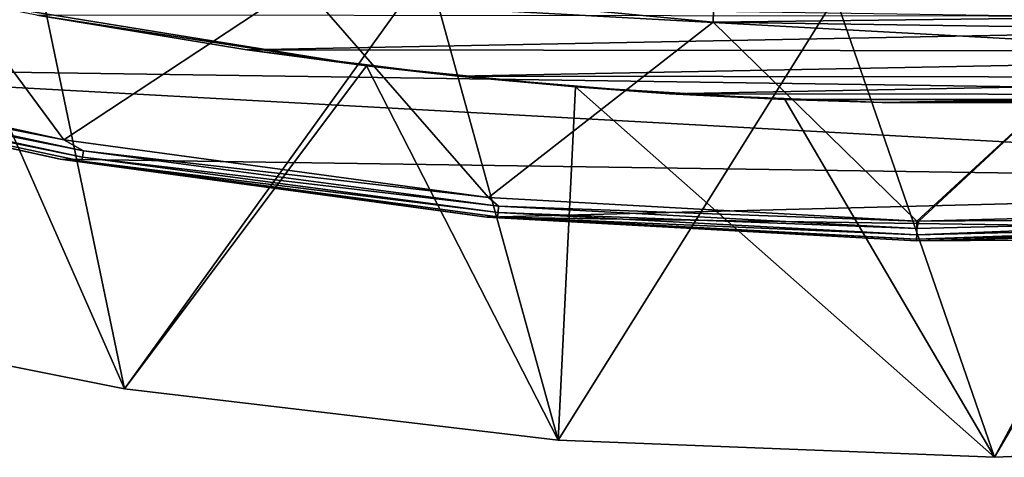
# Model space of a CAD drawing. Header units: millimetres. Extents: x -42.5 to 42.5, y -42.5 to 42.5.
# Tile 47 of 148: x -7.4 to 0.1, y -42.5 to -39.2. Entities that reach past the tile are written whole.
import ezdxf

# ---------------------------------------------------------------- set-up
doc = ezdxf.new("R2010")
doc.units = ezdxf.units.MM
doc.header["$LTSCALE"] = 127.314815
for name, color, linetype in [('1', 7, 'CONTINUOUS'), ('3', 7, 'CONTINUOUS'), ('33', 7, 'CONTINUOUS'), ('4', 7, 'CONTINUOUS'), ('52', 7, 'CONTINUOUS'), ('53', 7, 'CONTINUOUS'), ('54', 7, 'CONTINUOUS'), ('55', 7, 'CONTINUOUS'), ('6', 7, 'CONTINUOUS'), ('62', 7, 'CONTINUOUS'), ('85', 7, 'CONTINUOUS'), ('86', 7, 'CONTINUOUS')]:
    doc.layers.add(name, color=color, linetype=linetype)

msp = doc.modelspace()

# ---------------------------------------------------------------- linework, layer by layer
at = {"layer": '1', "linetype": 'Continuous'}
for points in [[(-7.4179, -38.2881), (-9.9224, -41.3255), (-10.4574, -37.5718), (-7.4179, -38.2881)], [(-6.6491, -41.9767), (-9.9224, -41.3255), (-7.4179, -38.2881), (-6.6491, -41.9767)], [(-4.3302, -38.7589), (-6.6491, -41.9767), (-7.4179, -38.2881), (-4.3302, -38.7589)], [(-3.3345, -42.369), (-6.6491, -41.9767), (-4.3302, -38.7589), (-3.3345, -42.369)], [(-1.2152, -38.9811), (-3.3345, -42.369), (-4.3302, -38.7589), (-1.2152, -38.9811)], [(1.9074, -38.9533), (0.0003, -42.5), (-1.2152, -38.9811), (1.9074, -38.9533)], [(3.3349, -42.369), (0.0003, -42.5), (1.9074, -38.9533), (3.3349, -42.369)], [(0.0003, -42.5), (-3.3345, -42.369), (-1.2152, -38.9811), (0.0003, -42.5)]]:
    msp.add_3dface(points, dxfattribs=at)
at = {"layer": '3', "linetype": 'Continuous'}
for points in [[(-9.9224, -41.3255), (-6.6491, -41.9767), (-9.9217, -41.3257, 50), (-9.9224, -41.3255)], [(-9.9217, -41.3257, 50), (-6.6491, -41.9767), (-6.649, -41.9767, 50), (-9.9217, -41.3257, 50)], [(-6.6491, -41.9767), (-3.3345, -42.369), (-6.649, -41.9767, 50), (-6.6491, -41.9767)], [(-6.649, -41.9767, 50), (-3.3345, -42.369), (-3.3349, -42.369, 50), (-6.649, -41.9767, 50)], [(-3.3349, -42.369, 50), (-3.3345, -42.369), (-0.0003, -42.5, 50), (-3.3349, -42.369, 50)], [(-3.3345, -42.369), (0.0003, -42.5), (-0.0003, -42.5, 50), (-3.3345, -42.369)], [(-0.0003, -42.5, 50), (0.0003, -42.5), (3.3345, -42.369, 50), (-0.0003, -42.5, 50)], [(0.0003, -42.5), (3.3349, -42.369), (3.3345, -42.369, 50), (0.0003, -42.5)]]:
    msp.add_3dface(points, dxfattribs=at)
at = {"layer": '33', "linetype": 'Continuous'}
for points in [[(-7.9621, -38.9955, 50), (-4.7975, -39.5098, 50), (-7.3173, -39.1216, 24.8), (-7.9621, -38.9955, 50)], [(-4.7975, -39.5098, 50), (-5.7142, -39.3877, 24.8), (-7.3173, -39.1216, 24.8), (-4.7975, -39.5098, 50)], [(-4.7975, -39.5098, 50), (-4.1016, -39.5881, 24.8), (-5.7142, -39.3877, 24.8), (-4.7975, -39.5098, 50)], [(-4.7975, -39.5098, 50), (-3.2019, -39.671, 50), (-4.1016, -39.5881, 24.8), (-4.7975, -39.5098, 50)], [(-3.2019, -39.671, 50), (-2.4822, -39.7225, 24.8), (-4.1016, -39.5881, 24.8), (-3.2019, -39.671, 50)], [(-3.2019, -39.671, 50), (-1.6014, -39.7678, 50), (-2.4822, -39.7225, 24.8), (-3.2019, -39.671, 50)], [(-1.6014, -39.7678, 50), (-0.8587, -39.7907, 24.8), (-2.4822, -39.7225, 24.8), (-1.6014, -39.7678, 50)], [(-1.6014, -39.7678, 50), (1.604, -39.7677, 50), (-0.8587, -39.7907, 24.8), (-1.6014, -39.7678, 50)], [(1.604, -39.7677, 50), (0.7661, -39.7926, 24.8), (-0.8587, -39.7907, 24.8), (1.604, -39.7677, 50)]]:
    msp.add_3dface(points, dxfattribs=at)
at = {"layer": '4', "linetype": 'Continuous'}
for points in [[(-9.9217, -41.3257, 50), (-6.649, -41.9767, 50), (-7.9621, -38.9955, 50), (-9.9217, -41.3257, 50)], [(-7.9621, -38.9955, 50), (-6.649, -41.9767, 50), (-4.7975, -39.5098, 50), (-7.9621, -38.9955, 50)], [(-6.649, -41.9767, 50), (-3.3349, -42.369, 50), (-4.7975, -39.5098, 50), (-6.649, -41.9767, 50)], [(-4.7975, -39.5098, 50), (-3.3349, -42.369, 50), (-3.2019, -39.671, 50), (-4.7975, -39.5098, 50)], [(-3.3349, -42.369, 50), (-0.0003, -42.5, 50), (-3.2019, -39.671, 50), (-3.3349, -42.369, 50)], [(-3.2019, -39.671, 50), (-0.0003, -42.5, 50), (-1.6014, -39.7678, 50), (-3.2019, -39.671, 50)], [(-1.6014, -39.7678, 50), (-0.0003, -42.5, 50), (1.604, -39.7677, 50), (-1.6014, -39.7678, 50)], [(-0.0003, -42.5, 50), (3.3345, -42.369, 50), (1.604, -39.7677, 50), (-0.0003, -42.5, 50)]]:
    msp.add_3dface(points, dxfattribs=at)
at = {"layer": '52', "linetype": 'Continuous'}
for points in [[(-13.4996, -38.5549, 50), (9.1987, -39.8008, 50), (12.3717, -38.9315, 50), (-13.4996, -38.5549, 50)], [(-13.4996, -38.5549, 50), (-10.3533, -39.5162, 50), (9.1987, -39.8008, 50), (-13.4996, -38.5549, 50)], [(-10.3533, -39.5162, 50), (5.9656, -40.4121, 50), (9.1987, -39.8008, 50), (-10.3533, -39.5162, 50)], [(-10.3533, -39.5162, 50), (-7.1392, -40.2213, 50), (5.9656, -40.4121, 50), (-10.3533, -39.5162, 50)], [(-7.1392, -40.2213, 50), (-3.8799, -40.6653, 50), (5.9656, -40.4121, 50), (-7.1392, -40.2213, 50)], [(-3.8799, -40.6653, 50), (2.695, -40.761, 50), (5.9656, -40.4121, 50), (-3.8799, -40.6653, 50)], [(-3.8799, -40.6653, 50), (-0.5948, -40.8457, 50), (2.695, -40.761, 50), (-3.8799, -40.6653, 50)], [(-0.5948, -40.8457, 50), (1.0511, -40.8365, 50), (2.695, -40.761, 50), (-0.5948, -40.8457, 50)]]:
    msp.add_3dface(points, dxfattribs=at)
at = {"layer": '53', "linetype": 'Continuous'}
for points in [[(-0.5948, -40.8457, 50), (2.6937, -40.7611, 49.15), (1.0511, -40.8365, 50), (-0.5948, -40.8457, 50)], [(-0.5948, -40.8457, 49.15), (2.6937, -40.7611, 49.15), (-0.5948, -40.8457, 50), (-0.5948, -40.8457, 49.15)]]:
    msp.add_3dface(points, dxfattribs=at)
at = {"layer": '54', "linetype": 'Continuous'}
for points in [[(-0.5773, -40.6959, 49), (2.6992, -40.6104, 49), (2.6058, -40.6739, 49.0114), (-0.5773, -40.6959, 49)], [(-0.5942, -40.8017, 49.0439), (2.6058, -40.6739, 49.0114), (2.6089, -40.7225, 49.0439), (-0.5942, -40.8017, 49.0439)], [(-0.5934, -40.753, 49.0114), (2.6058, -40.6739, 49.0114), (-0.5942, -40.8017, 49.0439), (-0.5934, -40.753, 49.0114)], [(-0.5934, -40.753, 49.0114), (-0.5773, -40.6959, 49), (2.6058, -40.6739, 49.0114), (-0.5934, -40.753, 49.0114)], [(-0.5926, -40.6957, 49), (-0.5773, -40.6959, 49), (-0.5934, -40.753, 49.0114), (-0.5926, -40.6957, 49)], [(2.611, -40.755, 49.0926), (-0.5948, -40.8457, 49.15), (-0.5946, -40.8343, 49.0926), (2.611, -40.755, 49.0926)], [(2.6937, -40.7611, 49.15), (-0.5948, -40.8457, 49.15), (2.611, -40.755, 49.0926), (2.6937, -40.7611, 49.15)], [(2.611, -40.755, 49.0926), (-0.5946, -40.8343, 49.0926), (2.6089, -40.7225, 49.0439), (2.611, -40.755, 49.0926)], [(-0.5946, -40.8343, 49.0926), (-0.5942, -40.8017, 49.0439), (2.6089, -40.7225, 49.0439), (-0.5946, -40.8343, 49.0926)]]:
    msp.add_3dface(points, dxfattribs=at)
at = {"layer": '55', "linetype": 'Continuous'}
for points in [[(-10.3146, -39.3713, 49), (-8.406, -38.3225, 49), (-7.1128, -40.0737, 49), (-10.3146, -39.3713, 49)], [(-8.406, -38.3225, 49), (-5.2956, -38.8746, 49), (-7.1128, -40.0737, 49), (-8.406, -38.3225, 49)], [(-7.1128, -40.0737, 49), (-5.2956, -38.8746, 49), (-3.8661, -40.516, 49), (-7.1128, -40.0737, 49)], [(-5.2956, -38.8746, 49), (-2.1505, -39.1747, 49), (-3.8661, -40.516, 49), (-5.2956, -38.8746, 49)], [(-2.1505, -39.1747, 49), (-0.5926, -40.6957, 49), (-3.8661, -40.516, 49), (-2.1505, -39.1747, 49)], [(-2.1505, -39.1747, 49), (1.0087, -39.2207, 49), (-0.5926, -40.6957, 49), (-2.1505, -39.1747, 49)], [(-0.5926, -40.6957, 49), (1.0087, -39.2207, 49), (-0.5773, -40.6959, 49), (-0.5926, -40.6957, 49)], [(-0.5773, -40.6959, 49), (1.0087, -39.2207, 49), (2.6992, -40.6104, 49), (-0.5773, -40.6959, 49)]]:
    msp.add_3dface(points, dxfattribs=at)
at = {"layer": '6', "linetype": 'Continuous'}
for points in [[(-5.7142, -39.3877, 24.8), (7.2254, -39.1386, 24.8), (-7.3173, -39.1216, 24.8), (-5.7142, -39.3877, 24.8)], [(5.6219, -39.4009, 24.8), (7.2254, -39.1386, 24.8), (-5.7142, -39.3877, 24.8), (5.6219, -39.4009, 24.8)], [(-4.1016, -39.5881, 24.8), (5.6219, -39.4009, 24.8), (-5.7142, -39.3877, 24.8), (-4.1016, -39.5881, 24.8)], [(4.0091, -39.5976, 24.8), (5.6219, -39.4009, 24.8), (-4.1016, -39.5881, 24.8), (4.0091, -39.5976, 24.8)], [(-2.4822, -39.7225, 24.8), (4.0091, -39.5976, 24.8), (-4.1016, -39.5881, 24.8), (-2.4822, -39.7225, 24.8)], [(2.3896, -39.7282, 24.8), (4.0091, -39.5976, 24.8), (-2.4822, -39.7225, 24.8), (2.3896, -39.7282, 24.8)], [(-0.8587, -39.7907, 24.8), (2.3896, -39.7282, 24.8), (-2.4822, -39.7225, 24.8), (-0.8587, -39.7907, 24.8)], [(0.7661, -39.7926, 24.8), (2.3896, -39.7282, 24.8), (-0.8587, -39.7907, 24.8), (0.7661, -39.7926, 24.8)]]:
    msp.add_3dface(points, dxfattribs=at)
at = {"layer": '62', "linetype": 'Continuous'}
for points in [[(-5.2956, -38.8746, 49), (-2.1459, -39.0911, 48.9483), (-2.1505, -39.1747, 49), (-5.2956, -38.8746, 49)], [(-2.1459, -39.0911, 48.9483), (1.0062, -39.1371, 48.9483), (-2.1505, -39.1747, 49), (-2.1459, -39.0911, 48.9483)], [(-2.1505, -39.1747, 49), (1.0062, -39.1371, 48.9483), (1.0087, -39.2207, 49), (-2.1505, -39.1747, 49)]]:
    msp.add_3dface(points, dxfattribs=at)
at = {"layer": '85', "linetype": 'Continuous'}
for points in [[(-10.3146, -39.3713, 49), (-7.1128, -40.0737, 49), (-10.0906, -39.4884, 49.0114), (-10.3146, -39.3713, 49)], [(-10.0906, -39.4884, 49.0114), (-6.9613, -40.1584, 49.0114), (-10.1027, -39.5356, 49.0439), (-10.0906, -39.4884, 49.0114)], [(-10.0906, -39.4884, 49.0114), (-7.1128, -40.0737, 49), (-6.9613, -40.1584, 49.0114), (-10.0906, -39.4884, 49.0114)], [(-7.1379, -40.2215, 49.15), (-10.3514, -39.5167, 49.15), (-10.1108, -39.5672, 49.0926), (-7.1379, -40.2215, 49.15)], [(-6.9696, -40.2064, 49.0439), (-10.1108, -39.5672, 49.0926), (-10.1027, -39.5356, 49.0439), (-6.9696, -40.2064, 49.0439)], [(-6.9752, -40.2385, 49.0926), (-10.1108, -39.5672, 49.0926), (-6.9696, -40.2064, 49.0439), (-6.9752, -40.2385, 49.0926)], [(-6.9752, -40.2385, 49.0926), (-7.1379, -40.2215, 49.15), (-10.1108, -39.5672, 49.0926), (-6.9752, -40.2385, 49.0926)], [(-6.9613, -40.1584, 49.0114), (-6.9696, -40.2064, 49.0439), (-10.1027, -39.5356, 49.0439), (-6.9613, -40.1584, 49.0114)], [(-7.1128, -40.0737, 49), (-3.8661, -40.516, 49), (-6.9613, -40.1584, 49.0114), (-7.1128, -40.0737, 49)], [(-6.9613, -40.1584, 49.0114), (-3.7891, -40.5808, 49.0114), (-6.9696, -40.2064, 49.0439), (-6.9613, -40.1584, 49.0114)], [(-6.9613, -40.1584, 49.0114), (-3.8661, -40.516, 49), (-3.7891, -40.5808, 49.0114), (-6.9613, -40.1584, 49.0114)], [(-3.8795, -40.6654, 49.15), (-7.1379, -40.2215, 49.15), (-6.9752, -40.2385, 49.0926), (-3.8795, -40.6654, 49.15)], [(-3.7936, -40.6293, 49.0439), (-6.9752, -40.2385, 49.0926), (-6.9696, -40.2064, 49.0439), (-3.7936, -40.6293, 49.0439)], [(-3.7966, -40.6617, 49.0926), (-6.9752, -40.2385, 49.0926), (-3.7936, -40.6293, 49.0439), (-3.7966, -40.6617, 49.0926)], [(-3.7966, -40.6617, 49.0926), (-3.8795, -40.6654, 49.15), (-6.9752, -40.2385, 49.0926), (-3.7966, -40.6617, 49.0926)], [(-3.7891, -40.5808, 49.0114), (-3.7936, -40.6293, 49.0439), (-6.9696, -40.2064, 49.0439), (-3.7891, -40.5808, 49.0114)], [(-3.8661, -40.516, 49), (-0.5926, -40.6957, 49), (-3.7891, -40.5808, 49.0114), (-3.8661, -40.516, 49)], [(-0.5942, -40.8017, 49.0439), (-3.7966, -40.6617, 49.0926), (-3.7936, -40.6293, 49.0439), (-0.5942, -40.8017, 49.0439)], [(-3.7891, -40.5808, 49.0114), (-0.5934, -40.753, 49.0114), (-3.7936, -40.6293, 49.0439), (-3.7891, -40.5808, 49.0114)], [(-0.5934, -40.753, 49.0114), (-0.5942, -40.8017, 49.0439), (-3.7936, -40.6293, 49.0439), (-0.5934, -40.753, 49.0114)], [(-0.5926, -40.6957, 49), (-0.5934, -40.753, 49.0114), (-3.7891, -40.5808, 49.0114), (-0.5926, -40.6957, 49)], [(-0.5946, -40.8343, 49.0926), (-3.8795, -40.6654, 49.15), (-3.7966, -40.6617, 49.0926), (-0.5946, -40.8343, 49.0926)], [(-0.5946, -40.8343, 49.0926), (-0.5948, -40.8457, 49.15), (-3.8795, -40.6654, 49.15), (-0.5946, -40.8343, 49.0926)], [(-0.5942, -40.8017, 49.0439), (-0.5946, -40.8343, 49.0926), (-3.7966, -40.6617, 49.0926), (-0.5942, -40.8017, 49.0439)]]:
    msp.add_3dface(points, dxfattribs=at)
at = {"layer": '86', "linetype": 'Continuous'}
for points in [[(-10.3533, -39.5162, 50), (-10.3514, -39.5167, 49.15), (-7.1392, -40.2213, 50), (-10.3533, -39.5162, 50)], [(-10.3514, -39.5167, 49.15), (-7.1379, -40.2215, 49.15), (-7.1392, -40.2213, 50), (-10.3514, -39.5167, 49.15)], [(-7.1392, -40.2213, 50), (-7.1379, -40.2215, 49.15), (-3.8799, -40.6653, 50), (-7.1392, -40.2213, 50)], [(-7.1379, -40.2215, 49.15), (-3.8795, -40.6654, 49.15), (-3.8799, -40.6653, 50), (-7.1379, -40.2215, 49.15)], [(-3.8795, -40.6654, 49.15), (-0.5948, -40.8457, 49.15), (-3.8799, -40.6653, 50), (-3.8795, -40.6654, 49.15)], [(-3.8799, -40.6653, 50), (-0.5948, -40.8457, 49.15), (-0.5948, -40.8457, 50), (-3.8799, -40.6653, 50)]]:
    msp.add_3dface(points, dxfattribs=at)

doc.saveas('drawing.dxf')
